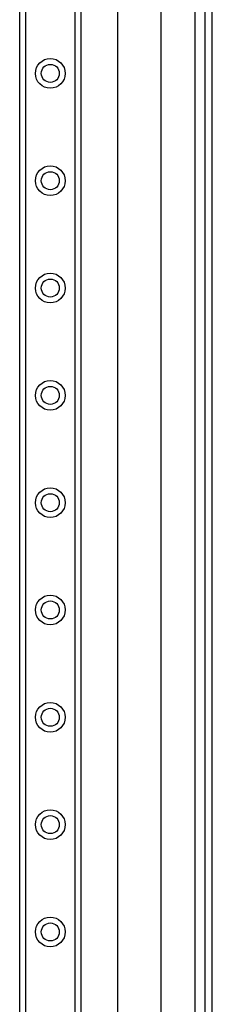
# Model space of a CAD drawing. Header units: inches. Extents: x 10 to 197, y 9 to 109.
# Tile 64 of 111: x 32.5 to 34.26, y 58 to 67.03. Entities that reach past the tile are written whole.
import ezdxf

# ---------------------------------------------------------------- set-up
doc = ezdxf.new("R2010")
doc.units = ezdxf.units.IN
doc.header["$MEASUREMENT"] = 0
doc.layers.add('Visible Edges(ANSI)', color=7, linetype='Continuous', lineweight=25)
doc.layers.add('Visible Tangent Edges(ANSI)', color=7, linetype='Continuous', lineweight=25)

msp = doc.modelspace()

# ---------------------------------------------------------------- linework, layer by layer
at = {"layer": 'Visible Edges(ANSI)'}
for p, q in [((32.4967, 18.9666), (32.4967, 75.7225)), ((33.0587, 75.7225), (33.0587, 18.9666)), ((33.3976, 56.331), (33.3976, 72.5601)), ((33.7913, 71.746), (33.7913, 57.145)), ((34.1957, 71.403), (34.1957, 57.488)), ((34.2637, 57.488), (34.2637, 71.403))]:
    msp.add_line(p, q, dxfattribs=at)
for centre in [(32.7777, 66.5374), (32.7777, 65.5532), (32.7777, 64.5689), (32.7777, 63.5847), (32.7777, 62.6004), (32.7777, 61.6162), (32.7777, 60.6319), (32.7777, 59.6477), (32.7777, 58.6634)]:
    msp.add_circle(centre, 0.0825, dxfattribs=at)
at = {"layer": 'Visible Tangent Edges(ANSI)'}
for p, q in [((32.5506, 75.7225), (32.5506, 18.9666)), ((33.0049, 18.9666), (33.0049, 75.7225)), ((34.1027, 71.4744), (34.1027, 57.4167))]:
    msp.add_line(p, q, dxfattribs=at)
for centre in [(32.7777, 66.5374), (32.7777, 65.5532), (32.7777, 64.5689), (32.7777, 63.5847), (32.7777, 62.6004), (32.7777, 61.6162), (32.7777, 60.6319), (32.7777, 59.6477), (32.7777, 58.6634)]:
    msp.add_circle(centre, 0.1363, dxfattribs=at)

doc.saveas('drawing.dxf')
